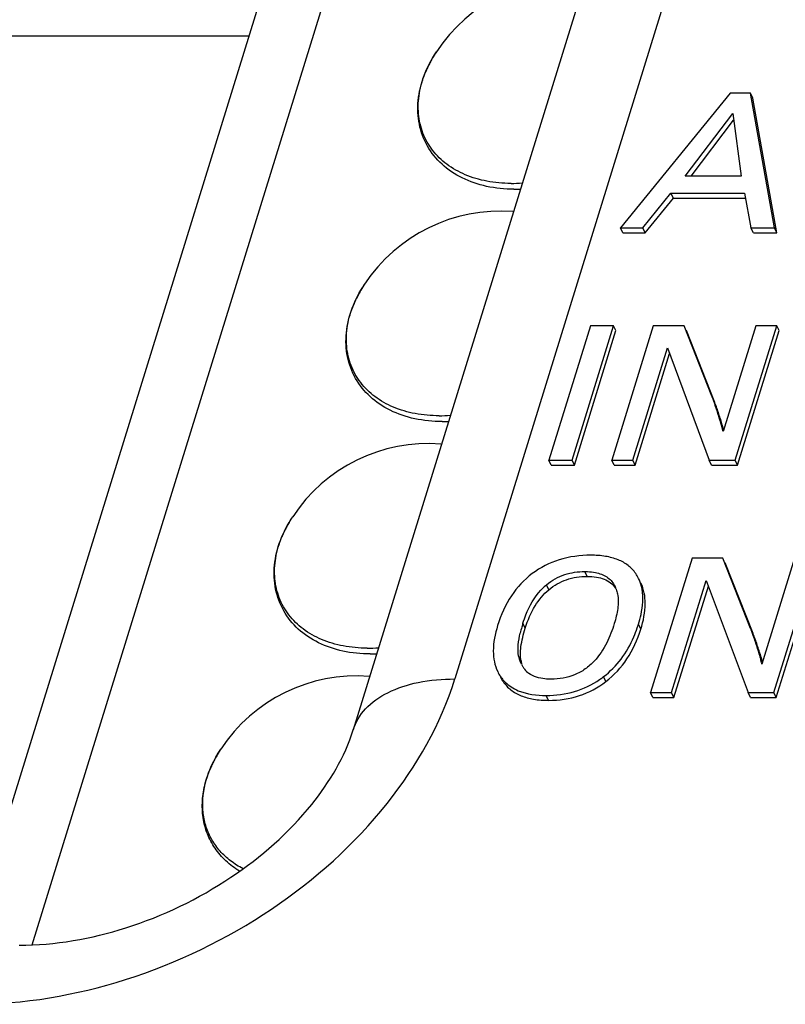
# Model space of a CAD drawing. Header units: millimetres. Extents: x 0 to 594, y 0 to 420.
# Tile 57 of 120: x 374.16 to 380.05, y 187.03 to 194.6. Entities that reach past the tile are written whole.
import ezdxf

# ---------------------------------------------------------------- set-up
doc = ezdxf.new("R2010")
doc.units = ezdxf.units.MM
doc.header["$LTSCALE"] = 32.67
doc.layers.get('0').update_dxf_attribs({"linetype": 'CONTINUOUS'})
doc.layers.add('3_ALL_AXES', color=7, linetype='CONTINUOUS')

msp = doc.modelspace()

# ---------------------------------------------------------------- linework, layer by layer
at = {"color": 9, "linetype": 'CONTINUOUS'}
for p, q in [((379.88866, 197.24302), (377.50674, 189.53514)), ((374.26026, 187.49155), (376.60685, 195.08513)), ((379.54627, 191.53834), (379.52796, 191.57564)), ((378.52349, 190.32351), (378.50519, 190.3608)), ((378.23006, 190.22143), (378.21176, 190.25873)), ((378.04867, 189.92676), (378.03037, 189.96406)), ((378.93584, 189.91812), (378.91754, 189.95542)), ((379.8444, 189.75236), (379.8261, 189.78965)), ((378.01545, 189.67402), (377.99714, 189.71132)), ((377.87792, 189.51471), (377.85962, 189.55201)), ((378.66818, 189.51579), (378.64988, 189.55309)), ((378.22741, 189.37088), (378.20911, 189.40818))]:
    msp.add_line(p, q, dxfattribs=at)
at = {"color": 7, "linetype": 'CONTINUOUS'}
for p, q in [((379.10821, 196.85141), (376.72628, 189.14348)), ((376.02264, 194.7951), (373.76484, 187.48879)), ((379.62158, 194.03646), (378.78051, 193.00247)), ((379.77905, 194.03646), (379.62158, 194.03646)), ((379.96244, 193.00247), (379.77905, 194.03646)), ((379.79736, 193.99917), (379.77905, 194.03646)), ((379.98074, 192.96517), (379.79736, 193.99917)), ((379.27564, 193.39922), (379.64147, 193.88165)), ((379.64147, 193.88165), (379.70744, 193.39922)), ((379.32223, 193.39922), (379.64859, 193.8296)), ((379.70744, 193.39922), (379.27564, 193.39922)), ((378.95153, 193.00247), (379.16741, 193.26817)), ((378.96984, 192.96517), (379.18571, 193.23087)), ((379.18571, 193.23087), (379.16741, 193.26817)), ((379.16741, 193.26817), (379.73129, 193.26817)), ((379.18571, 193.23087), (379.73842, 193.23087)), ((379.73129, 193.26817), (379.7821, 193.00247)), ((378.79881, 192.96517), (378.78051, 193.00247)), ((378.78051, 193.00247), (378.95153, 193.00247)), ((378.96984, 192.96517), (378.95153, 193.00247)), ((379.80041, 192.96517), (379.7821, 193.00247)), ((379.7821, 193.00247), (379.96244, 193.00247)), ((379.98074, 192.96517), (379.96244, 193.00247)), ((378.79881, 192.96517), (378.96984, 192.96517)), ((379.80041, 192.96517), (379.98074, 192.96517)), ((378.54812, 192.25048), (378.2286, 191.21649)), ((378.40724, 191.21649), (378.72677, 192.25048)), ((378.42554, 191.17919), (378.74507, 192.21318)), ((378.72677, 192.25048), (378.54812, 192.25048)), ((379.03157, 192.25048), (378.71204, 191.21649)), ((378.74507, 192.21318), (378.72677, 192.25048)), ((379.26778, 192.25048), (379.03157, 192.25048)), ((379.48145, 191.709), (379.26778, 192.25048)), ((379.49975, 191.6717), (379.28609, 192.21318)), ((379.81896, 192.25048), (379.5673, 191.4361)), ((379.66029, 191.21649), (379.97982, 192.25048)), ((379.6786, 191.17919), (379.99812, 192.21318)), ((379.97982, 192.25048), (379.81896, 192.25048)), ((379.99812, 192.21318), (379.97982, 192.25048)), ((378.87375, 191.21649), (379.14032, 192.0791)), ((379.14032, 192.0791), (379.46133, 191.21649)), ((378.89205, 191.17919), (379.15662, 192.03531)), ((378.2469, 191.17919), (378.2286, 191.21649)), ((378.2286, 191.21649), (378.40724, 191.21649)), ((378.2469, 191.17919), (378.42554, 191.17919)), ((378.42554, 191.17919), (378.40724, 191.21649)), ((378.73034, 191.17919), (378.71204, 191.21649)), ((378.71204, 191.21649), (378.87375, 191.21649)), ((378.73034, 191.17919), (378.89205, 191.17919)), ((378.89205, 191.17919), (378.87375, 191.21649)), ((379.47963, 191.17919), (379.46133, 191.21649)), ((379.46133, 191.21649), (379.66029, 191.21649)), ((379.47963, 191.17919), (379.6786, 191.17919)), ((379.6786, 191.17919), (379.66029, 191.21649)), ((379.3297, 190.46449), (379.01017, 189.4305)), ((379.56592, 190.46449), (379.3297, 190.46449)), ((379.77958, 189.92301), (379.56592, 190.46449)), ((379.79789, 189.88572), (379.58422, 190.42719)), ((380.11709, 190.46449), (379.86543, 189.65012)), ((379.95843, 189.4305), (380.27796, 190.46449)), ((379.97673, 189.3932), (380.29626, 190.42719)), ((378.73222, 190.25712), (378.73853, 190.24619)), ((379.17188, 189.4305), (379.43845, 190.29312)), ((379.19019, 189.3932), (379.45475, 190.24933)), ((379.43845, 190.29312), (379.75946, 189.4305)), ((379.02847, 189.3932), (379.01017, 189.4305)), ((379.01017, 189.4305), (379.17188, 189.4305)), ((379.19019, 189.3932), (379.17188, 189.4305)), ((379.77777, 189.3932), (379.75946, 189.4305)), ((379.75946, 189.4305), (379.95843, 189.4305)), ((379.97673, 189.3932), (379.95843, 189.4305)), ((379.02847, 189.3932), (379.19019, 189.3932)), ((379.77777, 189.3932), (379.97673, 189.3932))]:
    msp.add_line(p, q, dxfattribs=at)
for centre, radius, start, end in [((378.6796, 191.39292), 0.8619, 20.875832, 21.513829), ((375.34156, 190.21709), 4.40132, 17.979001, 18.526325), ((374.9831, 190.09959), 4.77855, 17.731786, 17.992438), ((375.976, 190.37575), 3.75478, 17.395052, 18.036933), ((378.66239, 190.18291), 0.28534, 26.13418, 34.780997), ((378.51287, 189.8978), 0.47005, 131.111641, 137.27855), ((378.49722, 189.91523), 0.44664, 129.727732, 131.069215), ((378.55056, 190.15434), 0.20875, 19.688876, 26.04261), ((379.30917, 189.56831), 1.33864, 162.804603, 164.125487), ((377.93822, 190.25794), 1.02498, 341.208465, 342.833229), ((379.02467, 189.64848), 1.04305, 164.086388, 166.732102), ((378.00467, 190.23481), 0.95462, 336.872722, 341.238126), ((378.97766, 189.60691), 0.86198, 20.875884, 21.513826), ((375.64006, 188.43122), 4.40094, 17.979001, 18.526374), ((375.28165, 188.31374), 4.77811, 17.731762, 17.992438), ((376.27438, 188.58984), 3.75452, 17.395007, 18.036932), ((378.29436, 189.77264), 0.30348, 191.657745, 195.740303), ((378.31237, 189.73529), 0.30319, 191.659015, 195.745542), ((378.21068, 189.7431), 0.21455, 206.133651, 209.440641), ((378.10736, 189.72436), 0.3018, 206.142706, 213.988297), ((378.20297, 189.73878), 0.20571, 209.448578, 211.89903), ((378.19396, 189.73304), 0.19502, 211.867693, 218.978042), ((378.19161, 189.73161), 0.1923, 219.08833, 233.04825), ((378.12588, 189.68719), 0.30205, 206.146668, 214.822025), ((378.10857, 189.72521), 0.30327, 213.993513, 214.82652), ((378.10234, 189.72078), 0.29563, 214.812061, 220.355674), ((378.09783, 189.71706), 0.28979, 220.37222, 225.950673), ((378.10328, 189.7233), 0.29806, 226.031505, 236.801569), ((378.21403, 190.11772), 0.71328, 304.581802, 307.094805), ((378.20661, 190.12764), 0.72567, 307.089633, 307.650084)]:
    msp.add_arc(centre, radius, start, end, dxfattribs=at)
for points, knots in [([(379.51479, 191.61557), (379.51186, 191.62431), (379.50225, 191.6526), (379.49228, 191.68076), (379.48492, 191.70005)], [0, 0, 0, 0, 0.3088341, 1, 1, 1, 1]), ([(379.54627, 191.53834), (379.54141, 191.55331), (379.52661, 191.598), (379.51126, 191.64254), (379.49975, 191.6717)], [0, 0, 0, 0, 0.3341438, 1, 1, 1, 1]), ([(379.55578, 191.48524), (379.55435, 191.4904), (379.54765, 191.51374), (379.54039, 191.53691), (379.53463, 191.55495)], [0, 0, 0, 0, 0.2203508, 1, 1, 1, 1]), ([(379.5673, 191.4361), (379.56674, 191.43955), (379.56364, 191.4561), (379.55936, 191.4724), (379.55578, 191.48524)], [0, 0, 0, 0, 0.2076964, 1, 1, 1, 1]), ([(379.5726, 191.45322), (379.57162, 191.45669), (379.56727, 191.47175), (379.56267, 191.48675), (379.55907, 191.49827)], [0, 0, 0, 0, 0.2298499, 1, 1, 1, 1]), ([(378.55068, 190.48609), (378.46876, 190.48609), (378.30834, 190.46551), (378.16362, 190.39146), (378.10217, 190.34514)], [0, 0, 0, 0, 0.5156316, 1, 1, 1, 1]), ([(378.89675, 190.34568), (378.88065, 190.36884), (378.84018, 190.41154), (378.75959, 190.45608), (378.66089, 190.48153), (378.5891, 190.48609), (378.55068, 190.48609)], [0, 0, 0, 0, 0.2180628, 0.4465188, 0.7029187, 1, 1, 1, 1]), ([(378.10217, 190.34514), (378.04001, 190.29828), (377.92711, 190.17673), (377.86069, 190.02593), (377.83578, 189.94534)], [0, 0, 0, 0, 0.4799192, 1, 1, 1, 1]), ([(378.21176, 190.25873), (378.25291, 190.29293), (378.34713, 190.34611), (378.45348, 190.3608), (378.50519, 190.3608)], [0, 0, 0, 0, 0.5085577, 1, 1, 1, 1]), ([(378.23006, 190.22143), (378.26967, 190.25435), (378.36327, 190.30812), (378.46976, 190.32351), (378.52349, 190.32351)], [0, 0, 0, 0, 0.489433, 1, 1, 1, 1]), ([(378.50519, 190.3608), (378.51223, 190.3608), (378.53979, 190.36026), (378.56735, 190.35737), (378.58746, 190.35332)], [0, 0, 0, 0, 0.2557525, 1, 1, 1, 1]), ([(378.52349, 190.32351), (378.54727, 190.32351), (378.59184, 190.32065), (378.65327, 190.30482), (378.70379, 190.27721), (378.7295, 190.25078), (378.73985, 190.23641)], [0, 0, 0, 0, 0.2948347, 0.5508963, 0.7803908, 1, 1, 1, 1]), ([(378.58746, 190.35332), (378.61805, 190.34716), (378.67584, 190.32685), (378.71821, 190.28158), (378.73222, 190.25712)], [0, 0, 0, 0, 0.5253504, 1, 1, 1, 1]), ([(378.94558, 190.2243), (378.94426, 190.23181), (378.93821, 190.26074), (378.92822, 190.2889), (378.91856, 190.3086)], [0, 0, 0, 0, 0.2577146, 1, 1, 1, 1]), ([(378.93584, 189.91812), (378.95555, 189.98191), (378.98136, 190.10061), (378.96024, 190.22366), (378.93686, 190.2713)], [0, 0, 0, 0, 0.5571395, 1, 1, 1, 1]), ([(378.03037, 189.96406), (378.03714, 189.98597), (378.06865, 190.07671), (378.11778, 190.1629), (378.16754, 190.2167)], [0, 0, 0, 0, 0.2383404, 1, 1, 1, 1]), ([(378.04867, 189.92676), (378.06695, 189.98591), (378.11212, 190.09478), (378.18802, 190.1865), (378.23006, 190.22143)], [0, 0, 0, 0, 0.5311045, 1, 1, 1, 1]), ([(378.75687, 190.18851), (378.76381, 190.15192), (378.76214, 190.07365), (378.74387, 189.99893), (378.73221, 189.96118)], [0, 0, 0, 0, 0.4852074, 1, 1, 1, 1]), ([(378.91754, 189.95542), (378.92518, 189.98016), (378.94853, 190.06738), (378.95678, 190.16064), (378.94558, 190.2243)], [0, 0, 0, 0, 0.2860134, 1, 1, 1, 1]), ([(377.83578, 189.94534), (377.81616, 189.88185), (377.79061, 189.76265), (377.81279, 189.63957), (377.83644, 189.59139)], [0, 0, 0, 0, 0.5532134, 1, 1, 1, 1]), ([(378.73221, 189.96118), (378.71657, 189.91057), (378.6773, 189.80763), (378.59973, 189.68813), (378.51033, 189.6086), (378.4022, 189.54883), (378.30835, 189.53347), (378.24783, 189.53347)], [0, 0, 0, 0, 0.2280084, 0.4725833, 0.6040965, 0.7394492, 1, 1, 1, 1]), ([(377.99714, 189.71132), (377.99127, 189.73964), (377.99163, 189.80002), (378.00252, 189.8583), (378.00946, 189.88787)], [0, 0, 0, 0, 0.4878003, 1, 1, 1, 1]), ([(378.01545, 189.67402), (378.00818, 189.7091), (378.01246, 189.79651), (378.03399, 189.87925), (378.04867, 189.92676)], [0, 0, 0, 0, 0.418757, 1, 1, 1, 1]), ([(378.66818, 189.51579), (378.73051, 189.56388), (378.84342, 189.68628), (378.91094, 189.83755), (378.93584, 189.91812)], [0, 0, 0, 0, 0.4828244, 1, 1, 1, 1]), ([(379.81293, 189.82958), (379.80999, 189.83833), (379.80038, 189.86661), (379.79042, 189.89478), (379.78305, 189.91407)], [0, 0, 0, 0, 0.308834, 1, 1, 1, 1]), ([(379.8444, 189.75236), (379.83954, 189.76732), (379.82474, 189.81201), (379.80939, 189.85656), (379.79789, 189.88572)], [0, 0, 0, 0, 0.3341437, 1, 1, 1, 1]), ([(378.64988, 189.55309), (378.70004, 189.59179), (378.79227, 189.68511), (378.85658, 189.79912), (378.88257, 189.85986)], [0, 0, 0, 0, 0.489519, 1, 1, 1, 1]), ([(379.85392, 189.69926), (379.85248, 189.70441), (379.84578, 189.72775), (379.83853, 189.75093), (379.83276, 189.76896)], [0, 0, 0, 0, 0.2203508, 1, 1, 1, 1]), ([(379.86543, 189.65012), (379.86487, 189.65357), (379.86177, 189.67011), (379.85749, 189.68641), (379.85392, 189.69926)], [0, 0, 0, 0, 0.2076964, 1, 1, 1, 1]), ([(379.87074, 189.66723), (379.86975, 189.6707), (379.8654, 189.68577), (379.86081, 189.70076), (379.8572, 189.71229)], [0, 0, 0, 0, 0.2298499, 1, 1, 1, 1]), ([(378.24783, 189.53347), (378.23174, 189.53347), (378.17256, 189.5358), (378.1108, 189.55175), (378.07601, 189.57794)], [0, 0, 0, 0, 0.2696978, 1, 1, 1, 1]), ([(377.87792, 189.51471), (377.89443, 189.49097), (377.9356, 189.44728), (378.01727, 189.4016), (378.11673, 189.37556), (378.1889, 189.37088), (378.22741, 189.37088)], [0, 0, 0, 0, 0.2209145, 0.4503487, 0.7057989, 1, 1, 1, 1]), ([(378.20911, 189.40818), (378.28267, 189.40818), (378.42813, 189.42656), (378.56067, 189.49034), (378.61887, 189.53046)], [0, 0, 0, 0, 0.5099244, 1, 1, 1, 1]), ([(378.22741, 189.37088), (378.30719, 189.37088), (378.46572, 189.39271), (378.60713, 189.46869), (378.66818, 189.51579)], [0, 0, 0, 0, 0.5085142, 1, 1, 1, 1]), ([(377.94008, 189.47389), (377.95727, 189.46262), (378.04037, 189.41936), (378.13655, 189.40818), (378.20911, 189.40818)], [0, 0, 0, 0, 0.2207256, 1, 1, 1, 1]), ([(374.16007, 187.48879), (374.43676, 187.48879), (375.01344, 187.59155), (375.79184, 187.96715), (376.39762, 188.49767), (376.66186, 188.93503), (376.72628, 189.14348)], [0, 0, 0, 0, 0.2579906, 0.5364256, 0.796569, 1, 1, 1, 1])]:
    msp.add_open_spline(points, degree=3, knots=knots, dxfattribs=at)
for points in [[(378.74711, 190.22467), (378.75133, 190.21292), (378.75455, 190.20078), (378.75687, 190.18851)], [(378.01807, 189.6486), (378.01152, 189.66194), (378.00631, 189.676), (378.00226, 189.69031)]]:
    msp.add_open_spline(points, degree=3, dxfattribs=at)
at = {"color": 9, "linetype": 'CONTINUOUS'}
for points, knots in [([(373.79398, 187.03472), (374.19371, 187.03472), (375.01168, 187.17488), (376.11891, 187.71158), (377.01043, 188.50682), (377.39958, 189.18837), (377.50674, 189.53514)], [0, 0, 0, 0, 0.2531995, 0.516158, 0.7700993, 1, 1, 1, 1]), ([(376.72627, 189.14348), (376.74472, 189.20323), (376.81691, 189.32138), (376.99813, 189.44548), (377.23586, 189.52022), (377.41279, 189.53511), (377.50673, 189.53511)], [0, 0, 0, 0, 0.2022252, 0.430062, 0.696196, 1, 1, 1, 1])]:
    msp.add_open_spline(points, degree=3, knots=knots, dxfattribs=at)
at = {"layer": '3_ALL_AXES', "color": 7, "linetype": 'CONTINUOUS'}
msp.add_line((375.92385, 194.47537), (373.88523, 194.47537), dxfattribs=at)
for centre, radius, start, end in [((378.40921, 193.66604), 1.25052, 85.671636, 146.605391), ((377.96106, 194.41355), 1.11412, 270.009619, 272.565581), ((377.8573, 191.88006), 1.25052, 85.671636, 146.605391), ((377.40914, 192.62757), 1.11412, 270.009619, 272.565581), ((377.30539, 190.09407), 1.25052, 85.671636, 146.605391), ((376.85723, 190.84158), 1.11412, 270.009619, 272.565581), ((376.75348, 188.30809), 1.25052, 85.671636, 146.605391)]:
    msp.add_arc(centre, radius, start, end, dxfattribs=at)
at = {"layer": '3_ALL_AXES', "color": 9, "linetype": 'CONTINUOUS'}
for centre, radius, start, end in [((378.19569, 193.8067), 0.99483, 146.600156, 148.260551), ((378.10524, 193.85742), 0.89108, 153.489795, 154.423204), ((378.12735, 193.8463), 0.91582, 151.335607, 153.484267), ((378.15102, 193.83344), 0.94276, 150.110668, 151.340097), ((378.17213, 193.82126), 0.96714, 148.259843, 150.108091), ((378.05645, 193.87951), 0.83751, 157.149293, 157.544654), ((378.07901, 193.86981), 0.86207, 154.41333, 157.13794), ((377.93837, 194.46253), 1.11855, 270.015222, 274.463653), ((377.59911, 192.04746), 0.94276, 150.110668, 151.340097), ((377.62022, 192.03527), 0.96714, 148.259843, 150.108091), ((377.64378, 192.02071), 0.99483, 146.600156, 148.260551), ((377.5271, 192.08383), 0.86207, 154.41333, 157.13794), ((377.55333, 192.07144), 0.89108, 153.489795, 154.423204), ((377.57544, 192.06031), 0.91582, 151.335607, 153.484267), ((377.50454, 192.09352), 0.83751, 157.149293, 157.544654), ((377.38646, 192.67655), 1.11855, 270.015222, 274.463653), ((377.09187, 190.23473), 0.99483, 146.600156, 148.260551), ((377.02353, 190.27433), 0.91582, 151.335607, 153.484267), ((377.0472, 190.26147), 0.94276, 150.110668, 151.340097), ((377.06831, 190.24929), 0.96714, 148.259843, 150.108091), ((376.95263, 190.30754), 0.83751, 157.149293, 157.544654), ((376.97519, 190.29784), 0.86207, 154.41333, 157.13794), ((377.00142, 190.28545), 0.89108, 153.489795, 154.423204), ((376.83455, 190.89056), 1.11855, 270.015222, 274.463653), ((376.5164, 188.4633), 0.96714, 148.259843, 150.108091), ((376.53995, 188.44874), 0.99483, 146.600156, 148.260551), ((376.42328, 188.51186), 0.86207, 154.41333, 157.13794), ((376.44951, 188.49947), 0.89108, 153.489795, 154.423204), ((376.47161, 188.48834), 0.91582, 151.335607, 153.484267), ((376.49529, 188.47549), 0.94276, 150.110668, 151.340097), ((376.40072, 188.52155), 0.83751, 157.149293, 157.544654)]:
    msp.add_arc(centre, radius, start, end, dxfattribs=at)
at = {"layer": '3_ALL_AXES', "color": 7, "linetype": 'CONTINUOUS'}
for points, knots in [([(377.96124, 193.29944), (377.89071, 193.29944), (377.75347, 193.31263), (377.56295, 193.37638), (377.4041, 193.48224), (377.28815, 193.62601), (377.22459, 193.79835), (377.21746, 193.98628), (377.26466, 194.17737), (377.32722, 194.29679), (377.36516, 194.35433)], [0, 0, 0, 0, 0.1374828, 0.2664306, 0.3878589, 0.5045473, 0.6204513, 0.7397202, 0.8656646, 1, 1, 1, 1]), ([(377.40933, 191.51345), (377.3388, 191.51345), (377.20156, 191.52665), (377.01104, 191.5904), (376.85219, 191.69626), (376.73624, 191.84002), (376.67268, 192.01237), (376.66555, 192.20029), (376.71275, 192.39139), (376.77531, 192.51081), (376.81324, 192.56835)], [0, 0, 0, 0, 0.1374828, 0.2664306, 0.3878589, 0.5045473, 0.6204513, 0.7397202, 0.8656646, 1, 1, 1, 1]), ([(376.85742, 189.72747), (376.78689, 189.72747), (376.64965, 189.74066), (376.45913, 189.80441), (376.30028, 189.91027), (376.18432, 190.05404), (376.12077, 190.22638), (376.11364, 190.4143), (376.16084, 190.6054), (376.2234, 190.72482), (376.26133, 190.78236)], [0, 0, 0, 0, 0.1374828, 0.2664306, 0.3878589, 0.5045473, 0.6204513, 0.7397202, 0.8656646, 1, 1, 1, 1]), ([(375.85326, 188.05767), (375.81581, 188.08049), (375.74603, 188.13284), (375.66133, 188.23108), (375.6015, 188.34472), (375.56878, 188.46973), (375.56391, 188.60175), (375.59438, 188.78511), (375.65643, 188.916), (375.70942, 188.99638)], [0, 0, 0, 0, 0.1231629, 0.242964, 0.3614126, 0.4806835, 0.6028517, 0.7296304, 1, 1, 1, 1])]:
    msp.add_open_spline(points, degree=3, knots=knots, dxfattribs=at)
at = {"layer": '3_ALL_AXES', "color": 9, "linetype": 'CONTINUOUS'}
for points, knots in [([(377.93867, 193.34399), (377.87671, 193.34399), (377.75637, 193.35423), (377.58789, 193.40321), (377.44376, 193.48394), (377.33085, 193.59376), (377.25522, 193.728), (377.22099, 193.87981), (377.22913, 194.04135), (377.26086, 194.1472), (377.28244, 194.19941)], [0, 0, 0, 0, 0.1422559, 0.275447, 0.399941, 0.5177776, 0.6325704, 0.7487321, 0.8703074, 1, 1, 1, 1]), ([(377.38675, 191.558), (377.3248, 191.558), (377.20445, 191.56824), (377.03598, 191.61723), (376.89185, 191.69796), (376.77894, 191.80777), (376.70331, 191.94201), (376.66908, 192.09382), (376.67722, 192.25536), (376.70895, 192.36122), (376.73053, 192.41342)], [0, 0, 0, 0, 0.1422559, 0.275447, 0.399941, 0.5177776, 0.6325704, 0.7487321, 0.8703074, 1, 1, 1, 1]), ([(376.83484, 189.77201), (376.77288, 189.77201), (376.65254, 189.78226), (376.48407, 189.83124), (376.33994, 189.91197), (376.22703, 190.02179), (376.1514, 190.15603), (376.11716, 190.30784), (376.12531, 190.46938), (376.15704, 190.57523), (376.17862, 190.62743)], [0, 0, 0, 0, 0.1422559, 0.275447, 0.399941, 0.5177776, 0.6325704, 0.7487321, 0.8703074, 1, 1, 1, 1]), ([(375.88013, 188.07665), (375.84646, 188.09416), (375.78307, 188.1341), (375.70183, 188.20937), (375.63841, 188.29715), (375.59442, 188.39539), (375.57091, 188.50179), (375.56724, 188.65399), (375.59665, 188.76873), (375.62671, 188.84145)], [0, 0, 0, 0, 0.1277747, 0.2507283, 0.3706897, 0.489881, 0.6106337, 0.7350626, 1, 1, 1, 1])]:
    msp.add_open_spline(points, degree=3, knots=knots, dxfattribs=at)

doc.saveas('drawing.dxf')
